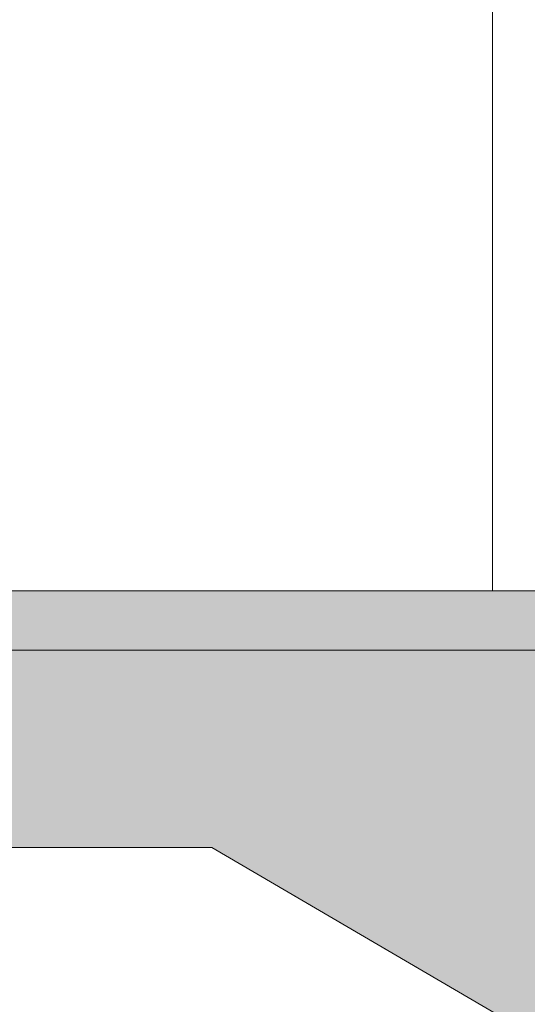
# Model space of a CAD drawing. Header units: millimetres. Extents: x -126680 to -83680, y 18016 to 39016.
# Tile 42 of 121: x -110828 to -110314, y 27094 to 28091. Entities that reach past the tile are written whole.
import ezdxf

# ---------------------------------------------------------------- set-up
doc = ezdxf.new("R2010")
doc.units = ezdxf.units.MM
doc.header["$MEASUREMENT"] = 0
doc.linetypes.add('Wipeout_Contour', pattern=[1000, 0, -1000])
doc.layers.add('Nowe_Konstrukcja - Schody', color=7, linetype='Continuous')
for name, color, linetype, lineweight, true_color in [('Nowe_Konstrukcja - Schody_Nr_pióra__101', 250, 'Continuous', 13, 0x333333), ('Nowe_Konstrukcja - Schody_Nr_pióra__116', 7, 'Continuous', 13, 0xcccccc), ('Nowe_Konstrukcja - Stropy_Nr_pióra__23', 7, 'Continuous', 13, 0x858585)]:
    doc.layers.add(name, color=color, linetype=linetype, lineweight=lineweight, true_color=true_color)
doc.layers.add('Nowe_Konstrukcja - Schody_Nr_pióra__3', color=7, linetype='Continuous', lineweight=13)
doc.layers.add('Nowe_Konstrukcja - Stropy_Nr_pióra__21', color=7, linetype='Continuous', lineweight=20)

msp = doc.modelspace()

# ---------------------------------------------------------------- hatches: boundary and pattern name
at = {"layer": 'Nowe_Konstrukcja - Stropy_Nr_pióra__23', "linetype": 'Continuous', "lineweight": 13, "true_color": 0x858585}
h = msp.add_hatch(dxfattribs=at)
h.set_pattern_fill('Beton_zbrojony_0002', color=252, style=0, pattern_type=2)
h.set_pattern_definition([(45, (0, 0), (-91.92388, 91.92388), []), (45, (-45.96, 45.96), (-91.92388, 91.92388), [97.5, -32.5])])
h.paths.add_polyline_path([(-112149.96, 27452.13), (-112149.35, 27252.28), (-111909.51, 27252.28), (-111889.51, 27252.28), (-111868.98, 27252.28), (-110633.14, 27252.28), (-108119.61, 25783.34), (-108058.98, 25747.9), (-108001.04, 25714.04), (-108000.46, 25713.71), (-107999.08, 25712.9), (-107997.7, 25712.09), (-107997.12, 25711.75), (-107932.92, 25674.24), (-107778.98, 25584.27), (-107652.92, 25510.6), (-107498.98, 25420.63), (-107492.55, 25416.87), (-107484.69, 25412.28), (-107477.62, 25412.28), (-107470.03, 25412.28), (-107470.03, 25392.28), (-96960.23, 25392.28), (-96960.23, 25592.28), (-107470.03, 25592.28), (-107470.03, 25642.28), (-107470.03, 25692.28), (-107470.03, 25712.28), (-107498.98, 25712.28), (-107498.98, 25815.92), (-107603.93, 25815.92), (-107778.98, 25815.92), (-107778.98, 25979.55), (-108058.98, 25979.55), (-108058.98, 26039.55), (-108058.98, 26143.19), (-108338.98, 26143.19), (-108338.98, 26306.83), (-108618.98, 26306.83), (-108618.98, 26366.83), (-108618.98, 26470.46), (-108898.98, 26470.46), (-108898.98, 26530.46), (-108898.98, 26634.1), (-109178.98, 26634.1), (-109178.98, 26694.1), (-109178.98, 26797.73), (-109458.98, 26797.73), (-109458.98, 26857.73), (-109458.98, 26961.37), (-109738.98, 26961.37), (-109738.98, 27021.37), (-109738.98, 27125.01), (-110018.98, 27125.01), (-110018.98, 27185.01), (-110018.98, 27288.64), (-110298.98, 27288.64), (-110298.98, 27348.64), (-110298.98, 27452.28), (-110381.44, 27452.28), (-111889.51, 27452.28), (-111909.14, 27452.28)])

# ---------------------------------------------------------------- linework, layer by layer
at = {"layer": 'Nowe_Konstrukcja - Schody_Nr_pióra__3', "color": 7, "linetype": 'Continuous', "lineweight": 13}
for p, q in [((-111868.98, 27252.28), (-110633.14, 27252.28)), ((-110482.7, 27164.36), (-110633.14, 27252.28)), ((-110298.98, 27056.99), (-110482.7, 27164.36))]:
    msp.add_line(p, q, dxfattribs=at)
at = {"layer": 'Nowe_Konstrukcja - Stropy_Nr_pióra__21', "color": 7, "linetype": 'Continuous', "lineweight": 20, "flags": 128}
for points in [[(-109178.98, 26797.73), (-109458.98, 26797.73), (-109458.98, 26857.73), (-109458.98, 26961.37), (-109738.98, 26961.37), (-109738.98, 27021.37), (-109738.98, 27125.01), (-110018.98, 27125.01), (-110018.98, 27185.01), (-110018.98, 27288.64), (-110298.98, 27288.64), (-110298.98, 27348.64), (-110298.98, 27452.28), (-110381.44, 27452.28), (-111889.51, 27452.28)], [(-111868.98, 27252.28), (-110633.14, 27252.28), (-108119.61, 25783.34), (-108058.98, 25747.9), (-108001.04, 25714.04), (-108000.46, 25713.71), (-107999.08, 25712.9), (-107997.7, 25712.09), (-107997.12, 25711.75), (-107932.92, 25674.24), (-107778.98, 25584.27), (-107652.92, 25510.6), (-107498.98, 25420.63), (-107492.55, 25416.87), (-107484.69, 25412.28), (-107477.62, 25412.28), (-107470.03, 25412.28), (-107470.03, 25392.28), (-96960.23, 25392.28)]]:
    msp.add_lwpolyline(points, dxfattribs=at)

# ---------------------------------------------------------------- wipeouts: each hides what was drawn before it
at = {"color": 254, "linetype": 'Wipeout_Contour', "lineweight": 0, "ltscale": 455250.026201}
msp.add_wipeout([(-110348.98, 27512.28), (-110288.98, 27512.28), (-110288.98, 28445.01), (-110348.98, 28445.01)], dxfattribs=at).dxf.layer = 'Nowe_Konstrukcja - Schody'

# ---------------------------------------------------------------- next in the draw order: hatches: boundary and pattern name
at = {"layer": 'Nowe_Konstrukcja - Schody_Nr_pióra__116', "linetype": 'Continuous', "lineweight": 13, "true_color": 0xcccccc}
msp.add_hatch(color=254, dxfattribs=at).paths.add_polyline_path([(-111909.14, 27452.28), (-110268.98, 27452.28), (-110268.98, 27512.28), (-111909.14, 27512.28)])

# ---------------------------------------------------------------- next in the draw order: linework, layer by layer
at = {"layer": 'Nowe_Konstrukcja - Schody_Nr_pióra__101', "color": 250, "linetype": 'Continuous', "lineweight": 13, "true_color": 0x333333}
msp.add_line((-110348.98, 27512.28), (-110348.98, 28445.01), dxfattribs=at)
at = {"layer": 'Nowe_Konstrukcja - Schody_Nr_pióra__3', "color": 7, "linetype": 'Continuous', "lineweight": 13}
msp.add_line((-111909.14, 27512.28), (-110268.98, 27512.28), dxfattribs=at)

doc.saveas('drawing.dxf')
